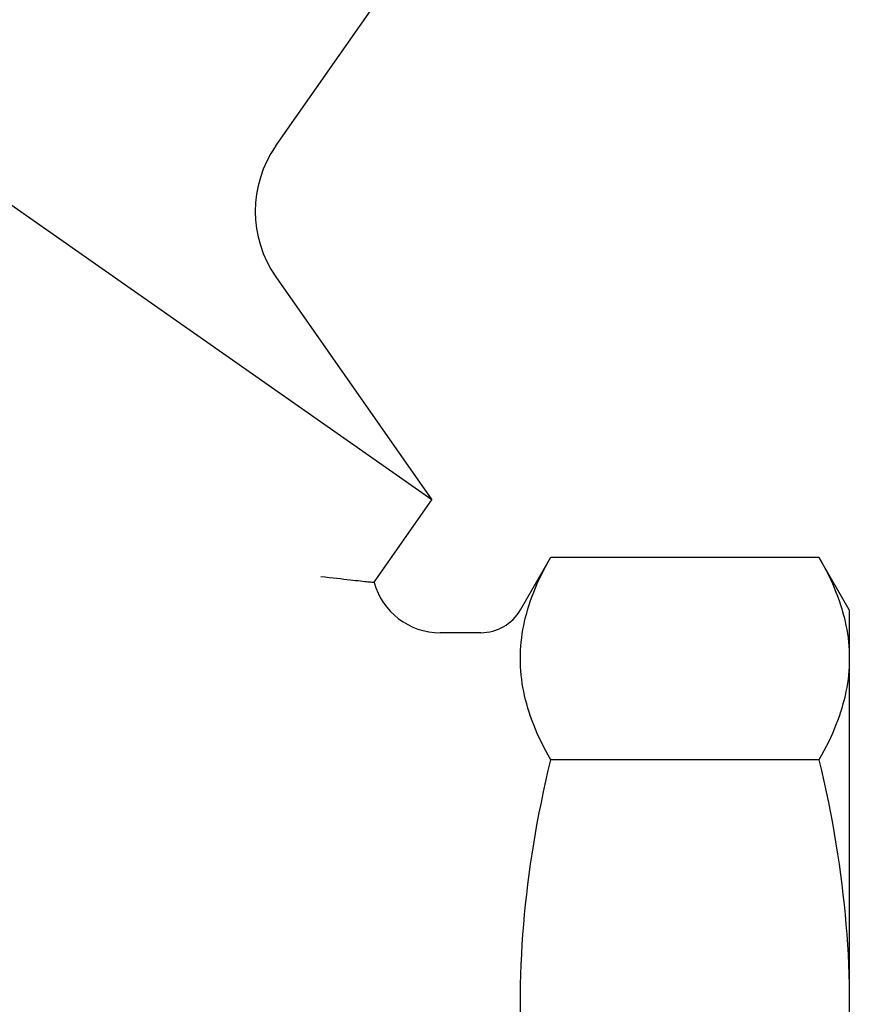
# Model space of a CAD drawing. Header units: millimetres. Extents: x 112 to 395, y 16 to 437.
# Tile 10 of 25: x 201 to 237, y 190 to 233. Entities that reach past the tile are written whole.
import ezdxf

# ---------------------------------------------------------------- set-up
doc = ezdxf.new("R2010")
doc.units = ezdxf.units.MM
doc.layers.add('Detail', color=2, linetype='Continuous')

msp = doc.modelspace()

# ---------------------------------------------------------------- linework, layer by layer
at = {"layer": 'Detail'}
for p, q in [((211.982, 227.218), (230.142, 253.153)), ((218.825, 211.71), (178.277, 240.102)), ((211.982, 221.482), (218.825, 211.71)), ((216.292, 208.093), (218.825, 211.71)), ((222.705, 206.886), (224.037, 209.193)), ((224.037, 209.193), (235.796, 209.193)), ((237.127, 206.886), (235.796, 209.193)), ((237.127, 206.886), (237.127, 204.755)), ((220.973, 205.886), (219.185, 205.886)), ((237.127, 204.755), (237.127, 189.602)), ((235.796, 200.317), (224.037, 200.317))]:
    msp.add_line(p, q, dxfattribs=at)
at = {"layer": 'Detail', "flags": 128}
for points in [[(222.705, 204.755), (222.707, 204.936), (222.714, 205.117), (222.726, 205.298), (222.742, 205.478), (222.762, 205.659), (222.787, 205.84), (222.817, 206.021), (222.851, 206.202), (222.89, 206.383), (222.934, 206.565), (222.982, 206.747), (223.034, 206.93), (223.092, 207.113), (223.154, 207.297), (223.22, 207.482), (223.291, 207.668), (223.368, 207.855), (223.448, 208.042), (223.534, 208.231), (223.625, 208.421), (223.72, 208.612), (223.821, 208.804), (223.926, 208.998), (224.037, 209.193)], [(235.796, 209.193), (235.906, 208.998), (236.012, 208.804), (236.112, 208.612), (236.208, 208.421), (236.298, 208.231), (236.384, 208.042), (236.465, 207.855), (236.541, 207.668), (236.612, 207.482), (236.679, 207.297), (236.741, 207.113), (236.798, 206.93), (236.85, 206.747), (236.898, 206.565), (236.942, 206.383), (236.981, 206.202), (237.015, 206.021), (237.045, 205.84), (237.07, 205.659), (237.091, 205.478), (237.107, 205.298), (237.118, 205.117), (237.125, 204.936), (237.127, 204.755)], [(213.958, 208.345), (214.143, 208.327), (214.322, 208.308), (214.493, 208.29), (214.656, 208.272), (214.812, 208.254), (214.961, 208.238), (215.102, 208.221), (215.236, 208.206), (215.361, 208.192), (215.48, 208.178), (215.59, 208.166), (215.693, 208.155), (215.787, 208.144), (215.874, 208.135), (215.953, 208.127), (216.024, 208.119), (216.086, 208.113), (216.141, 208.108), (216.187, 208.103), (216.225, 208.099), (216.254, 208.097), (216.275, 208.095), (216.288, 208.093), (216.292, 208.093)], [(224.037, 200.317), (223.926, 200.512), (223.821, 200.706), (223.72, 200.898), (223.625, 201.09), (223.534, 201.279), (223.448, 201.468), (223.368, 201.656), (223.291, 201.842), (223.22, 202.028), (223.154, 202.213), (223.092, 202.397), (223.034, 202.58), (222.982, 202.763), (222.934, 202.945), (222.89, 203.127), (222.851, 203.308), (222.817, 203.49), (222.787, 203.67), (222.762, 203.851), (222.742, 204.032), (222.726, 204.212), (222.714, 204.393), (222.707, 204.574), (222.705, 204.755)], [(237.127, 204.755), (237.125, 204.574), (237.118, 204.393), (237.107, 204.212), (237.091, 204.032), (237.07, 203.851), (237.045, 203.67), (237.015, 203.49), (236.981, 203.308), (236.942, 203.127), (236.898, 202.945), (236.85, 202.763), (236.798, 202.58), (236.741, 202.397), (236.679, 202.213), (236.612, 202.028), (236.541, 201.842), (236.465, 201.656), (236.384, 201.468), (236.298, 201.279), (236.208, 201.09), (236.112, 200.898), (236.012, 200.706), (235.906, 200.512), (235.796, 200.317)], [(222.705, 189.602), (222.707, 190.039), (222.714, 190.475), (222.726, 190.912), (222.742, 191.348), (222.762, 191.784), (222.787, 192.22), (222.817, 192.657), (222.851, 193.094), (222.89, 193.532), (222.934, 193.971), (222.982, 194.411), (223.034, 194.852), (223.092, 195.295), (223.154, 195.739), (223.22, 196.185), (223.291, 196.634), (223.368, 197.084), (223.448, 197.537), (223.534, 197.993), (223.625, 198.451), (223.72, 198.912), (223.821, 199.377), (223.926, 199.845), (224.037, 200.317)], [(235.796, 200.317), (235.906, 199.845), (236.012, 199.377), (236.112, 198.912), (236.208, 198.451), (236.298, 197.993), (236.384, 197.537), (236.465, 197.084), (236.541, 196.634), (236.612, 196.185), (236.679, 195.739), (236.741, 195.295), (236.798, 194.852), (236.85, 194.411), (236.898, 193.971), (236.942, 193.532), (236.981, 193.094), (237.015, 192.657), (237.045, 192.22), (237.07, 191.784), (237.091, 191.348), (237.107, 190.912), (237.118, 190.475), (237.125, 190.039), (237.127, 189.602)], [(222.707, 189.164), (222.705, 189.602)], [(237.127, 189.602), (237.125, 189.164)]]:
    msp.add_lwpolyline(points, dxfattribs=at)
at = {"layer": 'Detail'}
for centre, radius, start, end in [((216.078, 224.35), 5, 145, 215), ((219.185, 208.886), 3, 195.339, 270), ((220.973, 207.886), 2, 270, 330)]:
    msp.add_arc(centre, radius, start, end, dxfattribs=at)

doc.saveas('drawing.dxf')
